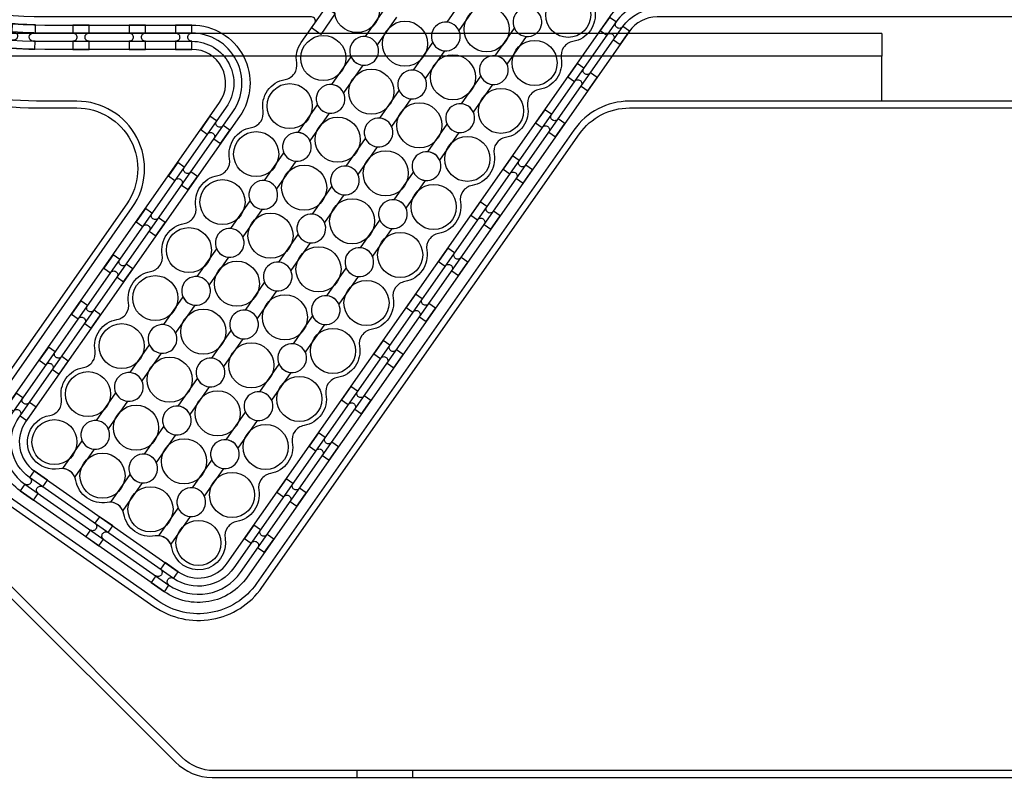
# Model space of a CAD drawing. Extents: x -63500 to 63500, y -63500 to 63500.
# Tile 8 of 256: x -38483 to -34115, y -8639 to -5268. Entities that reach past the tile are written whole.
import ezdxf

# ---------------------------------------------------------------- set-up
doc = ezdxf.new("R2010")
doc.units = 13
doc.header["$MEASUREMENT"] = 0
for name, color, linetype in [('1_Metal', 2, 'Continuous'), ('2_Electrodes', 5, 'Continuous'), ('3_Outline', 4, 'Continuous')]:
    doc.layers.add(name, color=color, linetype=linetype)

# ---------------------------------------------------------------- blocks, each defined once
blk = doc.blocks.new('*U198')
at = {"layer": '1_Metal'}
for points in [[(137.3, 193.7, -1), (140.1, 229.6, 0.000475), (142.9, 229.4), (145.6, 265.3, -0.013499), (66.1, 273.3), (61.5, 237.6, 0.000627), (65.3, 237.1, -1), (60.8, 201.4, -0.000627), (56.9, 201.9), (52.3, 166.2, 0.013498), (137.6, 157.5), (140.3, 193.5, -0.000475)], [(-23, 31.6), (-17.3, 67.2, -0.000725), (-22.1, 68, -1), (-16.2, 103.5, 0.000725), (-11.5, 102.7), (-5.7, 138.2, -0.013497), (-91.8, 154.6), (-99.5, 119.4, 0.000878), (-93.8, 118.2, -1), (-101.4, 83, -0.000877), (-107.2, 84.3), (-114.9, 49.1, 0.013496)], [(38.6, 59.1), (34, 23.4, 0.000987), (40.8, 22.5, -1), (36.4, -13.2, -0.000987), (29.4, -12.4), (24.9, -48.1, 0.013495), (121.7, -57.8), (124.4, -21.9, -0.000835), (118.5, -21.5, -1), (121.3, 14.4, 0.000835), (127, 14), (129.7, 49.9, -0.013497), (38.6, 59.1)], [(-122.5, 13.9), (-130.2, -21.2, 0.001088), (-122.5, -22.9, -1), (-130.1, -58.1, -0.001088), (-137.9, -56.4), (-145.6, -91.6, 0.013495), (-46.1, -110.5), (-40.3, -75, -0.000936), (-47.1, -73.9, -1), (-41.2, -38.3, 0.000936), (-34.6, -39.4), (-28.8, -3.9, -0.013496)], [(16.3, -192.1, -1), (11.9, -227.9, -0.001268), (1.9, -226.6), (-2.6, -262.3, 0.013494), (105.8, -273.3), (108.5, -237.4, -0.001116), (99.6, -236.7, -1), (102.5, -200.8, 0.001116), (111.1, -201.5), (113.8, -165.6, -0.013495), (11.1, -155.2), (6.5, -190.9, 0.001268)]]:
    blk.add_lwpolyline(points, format="xyb", close=True, dxfattribs=at)
blk = doc.blocks.new('*U200')
at = {"layer": '1_Metal', "color": 0, "linetype": 'ByBlock', "lineweight": -2, "transparency": 16777216}
for p, rotation in [((-415.8, 1200.9), 80.00000000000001), ((-537.3, 919.2), 70.00000000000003), ((-705.7, 662.9), 59.99999999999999), ((-916.2, 439.7), 50), ((-1162.2, 256.5), 40), ((-1436.2, 118.7), 30.00000000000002), ((-1730.1, 30.7), 19.99999999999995), ((-2034.7, -5), 9.999999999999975)]:
    blk.add_blockref('*U198', p, dxfattribs=dict(at, rotation=rotation))
blk.add_blockref('*U198', (-2340.9, 12.7), dxfattribs=at)

msp = doc.modelspace()

# ---------------------------------------------------------------- linework, layer by layer
for p, q in [((-34658, -5330), (-42679.6, -5330)), ((-34658, -5330), (-34658, -5430)), ((-34658, -5430), (-42208.6, -5430)), ((-34658, -5630), (-34658, -5430))]:
    msp.add_line(p, q)
for radius in [50000, 47500, 45000]:
    msp.add_circle((0, 0), radius)
at = {"layer": '1_Metal'}
for points in [[(-50000, 0, 1), (50000, 0), (51000, 0, -1), (-51000, 0)], [(-7776, -1040), (-8177.9, -1040), (-38372.4, -1040, 0.414214), (-40212.4, -2880), (-40212.4, -3380, 0.414214), (-38372.4, -5220), (-37139.4, -5220, 0.244698), (-37124.7, -5212.3), (-37083.3, -5241.2), (-37147.9, -5333.5), (-37188.9, -5304.8), (-37174.5, -5284.3, 0.606815), (-37189.3, -5256), (-38372.5, -5256, -0.414214), (-40248.5, -3380), (-40248.5, -2880, -0.414214), (-38372.5, -1004), (-8177.9, -1004), (-7776, -1004)], [(-35867, -5258), (-35908.3, -5317), (-35878.8, -5337.6, -0.414214), (-35853.7, -5333.2), (-35853.7, -5333.2, -0.414214), (-35849.3, -5358.3), (-35819.8, -5378.9), (-35778.5, -5319.9), (-35808, -5299.3, -0.414214), (-35833.1, -5303.7), (-35833.1, -5303.7, -0.414214), (-35837.5, -5278.6)], [(-38175.6, -5292), (-38247.6, -5292), (-38247.6, -5328, -0.414214), (-38229.6, -5346), (-38229.6, -5346, -0.414214), (-38247.6, -5364), (-38247.6, -5400), (-38175.6, -5400), (-38175.6, -5364, -0.414214), (-38193.6, -5346), (-38193.6, -5346, -0.414214), (-38175.6, -5328)], [(-37925.6, -5292), (-37997.6, -5292), (-37997.6, -5328, -0.414214), (-37979.6, -5346), (-37979.6, -5346, -0.414214), (-37997.6, -5364), (-37997.6, -5400), (-37925.6, -5400), (-37925.6, -5364, -0.414214), (-37943.6, -5346), (-37943.6, -5346, -0.414214), (-37925.6, -5328)], [(-37719.5, -5292), (-37791.5, -5292), (-37791.5, -5328, -0.414214), (-37773.5, -5346), (-37773.5, -5346, -0.414214), (-37791.5, -5364), (-37791.5, -5400), (-37719.5, -5400), (-37719.5, -5364, -0.414214), (-37737.5, -5346), (-37737.5, -5346, -0.414214), (-37719.5, -5328)], [(-36010.4, -5462.8), (-36051.7, -5521.8), (-36022.2, -5542.4, -0.414214), (-35997.1, -5538), (-35997.1, -5538, -0.414214), (-35992.7, -5563.1), (-35963.2, -5583.7), (-35921.9, -5524.7), (-35951.4, -5504.1, -0.414214), (-35976.5, -5508.5), (-35976.5, -5508.5, -0.414214), (-35980.9, -5483.4)], [(-36153.8, -5667.6), (-36195.1, -5726.5), (-36165.6, -5747.2, -0.414214), (-36140.5, -5742.8), (-36140.5, -5742.8, -0.414214), (-36136.1, -5767.8), (-36106.6, -5788.5), (-36065.3, -5729.5), (-36094.8, -5708.9, -0.414214), (-36119.8, -5713.3), (-36119.8, -5713.3, -0.414214), (-36124.3, -5688.2)], [(-37639.2, -5696.8), (-37680.4, -5755.8), (-37651, -5776.4, -0.414214), (-37625.9, -5772), (-37625.9, -5772, -0.414214), (-37621.5, -5797.1), (-37592, -5817.7), (-37550.7, -5758.7), (-37580.2, -5738.1, -0.414214), (-37605.2, -5742.5), (-37605.2, -5742.5, -0.414214), (-37609.7, -5717.4)], [(-36297.1, -5872.4), (-36338.4, -5931.3), (-36309, -5952, -0.414214), (-36283.9, -5947.6), (-36283.9, -5947.6, -0.414214), (-36279.5, -5972.6), (-36250, -5993.3), (-36208.7, -5934.3), (-36238.2, -5913.6, -0.414214), (-36263.2, -5918.1), (-36263.2, -5918.1, -0.414214), (-36267.7, -5893)], [(-37782.5, -5901.6), (-37823.8, -5960.6), (-37794.4, -5981.2, -0.414214), (-37769.3, -5976.8), (-37769.3, -5976.8, -0.414214), (-37764.9, -6001.9), (-37735.4, -6022.5), (-37694.1, -5963.5), (-37723.6, -5942.9, -0.414214), (-37748.6, -5947.3), (-37748.6, -5947.3, -0.414214), (-37753.1, -5922.2)], [(-37925.9, -6106.4), (-37967.2, -6165.3), (-37937.7, -6186, -0.414214), (-37912.7, -6181.6), (-37912.7, -6181.6, -0.414214), (-37908.3, -6206.6), (-37878.8, -6227.3), (-37837.5, -6168.3), (-37867, -6147.7, -0.414214), (-37892, -6152.1), (-37892, -6152.1, -0.414214), (-37896.5, -6127)], [(-36440.5, -6077.1), (-36481.8, -6136.1), (-36452.4, -6156.8, -0.414214), (-36427.3, -6152.3), (-36427.3, -6152.3, -0.414214), (-36422.9, -6177.4), (-36393.4, -6198.1), (-36352.1, -6139.1), (-36381.6, -6118.4, -0.414214), (-36406.6, -6122.9), (-36406.6, -6122.9, -0.414214), (-36411.1, -6097.8)], [(-36583.9, -6281.9), (-36625.2, -6340.9), (-36595.7, -6361.6, -0.414214), (-36570.7, -6357.1), (-36570.7, -6357.1, -0.414214), (-36566.3, -6382.2), (-36536.8, -6402.9), (-36495.5, -6343.9), (-36525, -6323.2, -0.414214), (-36550, -6327.6), (-36550, -6327.6, -0.414214), (-36554.4, -6302.6)], [(-38069.3, -6311.2), (-38110.6, -6370.1), (-38081.1, -6390.8, -0.414214), (-38056.1, -6386.4), (-38056.1, -6386.4, -0.414214), (-38051.7, -6411.4), (-38022.2, -6432.1), (-37980.9, -6373.1), (-38010.4, -6352.5, -0.414214), (-38035.4, -6356.9), (-38035.4, -6356.9, -0.414214), (-38039.8, -6331.8)], [(-36727.3, -6486.7), (-36768.6, -6545.7), (-36739.1, -6566.3, -0.414214), (-36714.1, -6561.9), (-36714.1, -6561.9, -0.414214), (-36709.7, -6587), (-36680.2, -6607.6), (-36638.9, -6548.7), (-36668.4, -6528, -0.414214), (-36693.4, -6532.4), (-36693.4, -6532.4, -0.414214), (-36697.8, -6507.4)], [(-38212.7, -6515.9), (-38254, -6574.9), (-38224.5, -6595.6, -0.414214), (-38199.5, -6591.2), (-38199.5, -6591.2, -0.414214), (-38195, -6616.2), (-38165.6, -6636.9), (-38124.3, -6577.9), (-38153.7, -6557.2, -0.414214), (-38178.8, -6561.7), (-38178.8, -6561.7, -0.414214), (-38183.2, -6536.6)], [(-38356.1, -6720.7), (-38397.4, -6779.7), (-38367.9, -6800.4, -0.414214), (-38342.9, -6795.9), (-38342.9, -6795.9, -0.414214), (-38338.4, -6821), (-38309, -6841.7), (-38267.7, -6782.7), (-38297.1, -6762, -0.414214), (-38322.2, -6766.5), (-38322.2, -6766.5, -0.414214), (-38326.6, -6741.4)], [(-36870.7, -6691.5), (-36912, -6750.5), (-36882.5, -6771.1, -0.414214), (-36857.5, -6766.7), (-36857.5, -6766.7, -0.414214), (-36853, -6791.8), (-36823.6, -6812.4), (-36782.3, -6753.5), (-36811.7, -6732.8, -0.414214), (-36836.8, -6737.2), (-36836.8, -6737.2, -0.414214), (-36841.2, -6712.2)], [(-37014.1, -6896.3), (-37055.4, -6955.3), (-37025.9, -6975.9, -0.414214), (-37000.9, -6971.5), (-37000.9, -6971.5, -0.414214), (-36996.4, -6996.6), (-36966.9, -7017.2), (-36925.7, -6958.2), (-36955.1, -6937.6, -0.414214), (-36980.2, -6942), (-36980.2, -6942, -0.414214), (-36984.6, -6916.9)], [(-38499.5, -6925.5), (-38540.8, -6984.5), (-38511.3, -7005.2, -0.414214), (-38486.3, -7000.7), (-38486.3, -7000.7, -0.414214), (-38481.8, -7025.8), (-38452.3, -7046.4), (-38411, -6987.5), (-38440.5, -6966.8, -0.414214), (-38465.6, -6971.2), (-38465.6, -6971.2, -0.414214), (-38470, -6946.2)], [(-37157.5, -7101.1), (-37198.8, -7160.1), (-37169.3, -7180.7, -0.414214), (-37144.3, -7176.3), (-37144.3, -7176.3, -0.414214), (-37139.8, -7201.4), (-37110.3, -7222), (-37069, -7163), (-37098.5, -7142.4, -0.414214), (-37123.6, -7146.8), (-37123.6, -7146.8, -0.414214), (-37128, -7121.7)], [(-38359.7, -7311.6), (-38418.7, -7270.3), (-38439.3, -7299.8, -0.414214), (-38434.9, -7324.9), (-38434.9, -7324.9, -0.414214), (-38460, -7329.3), (-38480.6, -7358.8), (-38421.6, -7400.1), (-38401, -7370.6, -0.414214), (-38405.4, -7345.6), (-38405.4, -7345.6, -0.414214), (-38380.4, -7341.1)], [(-37300.9, -7305.9), (-37342.2, -7364.8), (-37312.7, -7385.5, -0.414214), (-37287.6, -7381.1), (-37287.6, -7381.1, -0.414214), (-37283.2, -7406.1), (-37253.7, -7426.8), (-37212.4, -7367.8), (-37241.9, -7347.2, -0.414214), (-37267, -7351.6), (-37267, -7351.6, -0.414214), (-37271.4, -7326.5)], [(-38069.7, -7514.7), (-38128.7, -7473.4), (-38149.4, -7502.9, -0.414214), (-38144.9, -7528), (-38144.9, -7528, -0.414214), (-38170, -7532.4), (-38190.6, -7561.9), (-38131.7, -7603.2), (-38111, -7573.7, -0.414214), (-38115.4, -7548.6), (-38115.4, -7548.6, -0.414214), (-38090.4, -7544.2)], [(-37444.3, -7510.7), (-37485.6, -7569.6), (-37456.1, -7590.3, -0.414214), (-37431, -7585.9), (-37431, -7585.9, -0.414214), (-37426.6, -7610.9), (-37397.1, -7631.6), (-37355.8, -7572.6), (-37385.3, -7552, -0.414214), (-37410.4, -7556.4), (-37410.4, -7556.4, -0.414214), (-37414.8, -7531.3)], [(-37779.7, -7717.7), (-37838.7, -7676.4), (-37859.4, -7705.9, -0.414214), (-37855, -7731), (-37855, -7731, -0.414214), (-37880, -7735.4), (-37900.7, -7764.9), (-37841.7, -7806.2), (-37821, -7776.7, -0.414214), (-37825.5, -7751.6), (-37825.5, -7751.6, -0.414214), (-37800.4, -7747.2)]]:
    msp.add_lwpolyline(points, format="xyb", close=True, dxfattribs=at)
for points in [[(-29016.9, -5256), (-35655.6, -5256, 0.244698), (-35778.5, -5319.9), (-37474, -7741.4, -0.414214), (-37841.7, -7806.2), (-38480.6, -7358.8, -0.414214), (-38545.5, -6991.1), (-37596.6, -5636, 0.606815), (-37719.5, -5400), (-38104.5, -5400), (-38372.5, -5400, -0.414214), (-40392.5, -3380), (-40392.5, -2880, -0.414214), (-38372.5, -860), (-8177.9, -860)], [(-8177.9, -896), (-38372.4, -896, 0.414214), (-40356.4, -2880), (-40356.4, -3380, 0.414214), (-38372.4, -5364), (-37719.5, -5364, -0.606815), (-37567.1, -5656.7), (-38511.3, -7005.2), (-38516, -7011.8, 0.414214), (-38460, -7329.3), (-37821, -7776.7, 0.414214), (-37503.5, -7720.7), (-35808, -5299.3, -0.244698), (-35655.6, -5220), (-35519.1, -5220), (-29067.4, -5220, 0.606815)], [(-29067.4, -5184), (-35519.1, -5184), (-35655.6, -5184, 0.244698), (-35837.5, -5278.6), (-37533, -7700.1, -0.414214), (-37800.4, -7747.2), (-38439.3, -7299.8, -0.414214), (-38486.5, -7032.4), (-38481.8, -7025.8), (-37537.6, -5677.3, 0.606815), (-37719.5, -5328), (-38372.4, -5328, -0.414214), (-40320.4, -3380), (-40320.4, -2880, -0.414214), (-38372.4, -932), (-8177.9, -932)], [(-8177.9, -968), (-38372.5, -968, 0.414214), (-40284.5, -2880), (-40284.5, -3380, 0.414214), (-38372.5, -5292), (-38104.5, -5292), (-37719.5, -5292, -0.606815), (-37508.1, -5698), (-38457, -7053.1, 0.414214), (-38418.7, -7270.3), (-37779.7, -7717.7, 0.414214), (-37562.5, -7679.4), (-35867, -5258, -0.244698), (-35655.6, -5148), (-35269.1, -5148), (-29117.6, -5148, 0.606815)], [(-36811.5, -5257.4), (-36897.2, -5379.9, 1.734808), (-36960.6, -5470.4), (-37046.3, -5592.9, 1.734808), (-37109.7, -5683.4), (-37195.5, -5805.9, 1.734808), (-37258.8, -5896.4), (-37344.6, -6018.8, 1.734808), (-37408, -6109.4), (-37493.7, -6231.8, 1.734808), (-37557.1, -6322.3), (-37642.9, -6444.8, 1.734808), (-37706.2, -6535.3), (-37792, -6657.8, 1.734808), (-37855.4, -6748.3), (-37941.1, -6870.8, 1.734808), (-38004.5, -6961.3), (-38090.2, -7083.7, 1.734808), (-38153.6, -7174.2), (-38239.4, -7296.7, 0.339838), (-38308.4, -7260.7, -1), (-38350, -7024.4, 0.414214), (-38298.3, -6950.4, -0.414214), (-38200.9, -6811.4, 0.414214), (-38149.1, -6737.4, -0.414214), (-38051.8, -6598.4, 0.414214), (-38000, -6524.5, -0.414214), (-37902.7, -6385.4, 0.414214), (-37850.9, -6311.5, -0.414214), (-37753.5, -6172.5, 0.414214), (-37701.7, -6098.5, -0.414214), (-37604.4, -5959.5, 0.414214), (-37552.6, -5885.5, -0.414214), (-37455.3, -5746.5, 0.414214), (-37403.5, -5672.5, -0.414214), (-37306.1, -5533.5, 0.414214), (-37254.3, -5459.6, -0.198912), (-37234.5, -5369.9), (-37174.5, -5284.3), (-36972.9, -4996.3)], [(-36449.3, -5193.6), (-36535.1, -5316, 1.734808), (-36598.5, -5406.6), (-36684.2, -5529, 1.734808), (-36747.6, -5619.5), (-36833.4, -5742, 1.734808), (-36896.7, -5832.5), (-36982.5, -5955, 1.734808), (-37045.9, -6045.5), (-37131.6, -6168, 1.734808), (-37195, -6258.5), (-37280.7, -6380.9, 1.734808), (-37344.1, -6471.5), (-37429.9, -6593.9, 1.734808), (-37493.3, -6684.4), (-37579, -6806.9, 1.734808), (-37642.4, -6897.4), (-37728.1, -7019.9, 1.734808), (-37791.5, -7110.4), (-37877.3, -7232.9, 1.734808), (-37940.6, -7323.4), (-38026.4, -7445.8, 0.339838), (-38095.4, -7409.9, -0.414214), (-38234.4, -7312.5, 0.339838), (-38291.8, -7260), (-38206.1, -7137.5, 1.734808), (-38142.7, -7047), (-38056.9, -6924.6, 1.734808), (-37993.5, -6834), (-37907.8, -6711.6, 1.734808), (-37844.4, -6621.1), (-37758.7, -6498.6, 1.734808), (-37695.3, -6408.1), (-37609.5, -6285.6, 1.734808), (-37546.2, -6195.1), (-37460.4, -6072.6, 1.734808), (-37397, -5982.1), (-37311.3, -5859.7, 1.734808), (-37247.9, -5769.1), (-37162.1, -5646.7, 1.734808), (-37098.8, -5556.2), (-37013, -5433.7, 1.734808), (-36949.6, -5343.2), (-36863.9, -5220.7, 1.734808)], [(-36173, -5252.2, 1.734808), (-36236.4, -5342.7), (-36322.1, -5465.2, 1.734808), (-36385.5, -5555.7), (-36471.2, -5678.2, 1.734808), (-36534.6, -5768.7), (-36620.4, -5891.1, 1.734808), (-36683.8, -5981.7), (-36769.5, -6104.1, 1.734808), (-36832.9, -6194.6), (-36918.6, -6317.1, 1.734808), (-36982, -6407.6), (-37067.8, -6530.1, 1.734808), (-37131.1, -6620.6), (-37216.9, -6743.1, 1.734808), (-37280.3, -6833.6), (-37366, -6956, 1.734808), (-37429.4, -7046.5), (-37515.2, -7169, 1.734808), (-37578.5, -7259.5), (-37664.3, -7382, 1.734808), (-37727.7, -7472.5), (-37813.4, -7595, 0.339838), (-37882.4, -7559, -0.414214), (-38021.4, -7461.7, 0.339838), (-38078.8, -7409.1), (-37993.1, -7286.7, 1.734808), (-37929.7, -7196.2), (-37843.9, -7073.7, 1.734808), (-37780.6, -6983.2), (-37694.8, -6860.7, 1.734808), (-37631.4, -6770.2), (-37545.7, -6647.7, 1.734808), (-37482.3, -6557.2), (-37396.6, -6434.8, 1.734808), (-37333.2, -6344.2), (-37247.4, -6221.8, 1.734808), (-37184, -6131.3), (-37098.3, -6008.8, 1.734808), (-37034.9, -5918.3), (-36949.2, -5795.8, 1.734808), (-36885.8, -5705.3), (-36800, -5582.8, 1.734808), (-36736.7, -5492.3), (-36650.9, -5369.9, 1.734808), (-36587.5, -5279.3), (-36501.8, -5156.9, 1.734808)], [(-35931.7, -5226.3, -0.414214), (-36029, -5365.4, 0.414214), (-36080.8, -5439.3, -0.414214), (-36178.1, -5578.3, 0.414214), (-36229.9, -5652.3, -0.414214), (-36327.3, -5791.3, 0.414214), (-36379, -5865.3, -0.414214), (-36476.4, -6004.3, 0.414214), (-36528.2, -6078.3, -0.414214), (-36625.5, -6217.3, 0.414214), (-36677.3, -6291.2, -0.414214), (-36774.6, -6430.3, 0.414214), (-36826.4, -6504.2, -0.414214), (-36923.8, -6643.2, 0.414214), (-36975.6, -6717.2, -0.414214), (-37072.9, -6856.2, 0.414214), (-37124.7, -6930.2, -0.414214), (-37222, -7069.2, 0.414214), (-37273.8, -7143.2, -0.414214), (-37371.2, -7282.2, 0.414214), (-37423, -7356.1, -0.414214), (-37520.3, -7495.1, 0.414214), (-37572.1, -7569.1, -1), (-37808.4, -7610.8, 0.339838), (-37865.8, -7558.3), (-37780.1, -7435.8, 1.734808), (-37716.7, -7345.3), (-37631, -7222.8, 1.734808), (-37567.6, -7132.3), (-37481.8, -7009.8, 1.734808), (-37418.5, -6919.3), (-37332.7, -6796.9, 1.734808), (-37269.3, -6706.3), (-37183.6, -6583.9, 1.734808), (-37120.2, -6493.4), (-37034.4, -6370.9, 1.734808), (-36971.1, -6280.4), (-36885.3, -6157.9, 1.734808), (-36821.9, -6067.4), (-36736.2, -5944.9, 1.734808), (-36672.8, -5854.4), (-36587.1, -5732, 1.734808), (-36523.7, -5641.4), (-36437.9, -5519, 1.734808), (-36374.5, -5428.5), (-36288.8, -5306, 1.734808), (-36225.4, -5215.5)]]:
    msp.add_lwpolyline(points, format="xyb", dxfattribs=at)
for points in [[(-35833.1, -5303.7), (-35833.1, -5303.7)], [(-37605.2, -5742.5), (-37605.2, -5742.5)], [(-38439.3, -7299.8), (-38439.3, -7299.8)], [(-38434.9, -7324.9), (-38434.9, -7324.9)], [(-37825.5, -7751.6), (-37825.5, -7751.6)]]:
    msp.add_lwpolyline(points, close=True, dxfattribs=at)
at = {"layer": '2_Electrodes'}
msp.add_lwpolyline([(47500, 0, -1), (-47500, 0), (-51000, 0, 1), (51000, 0)], format="xyb", close=True, dxfattribs=at)
for points in [[(-29138.7, -5630), (-35778.4, -5630, 0.244698), (-36024.1, -5757.9), (-37433.1, -7770.1, -0.414214), (-37870.4, -7847.2), (-38509.3, -7399.8, -0.414214), (-38586.4, -6962.5), (-37983.9, -6102, 0.606815), (-38229.7, -5630), (-38372.5, -5630, -0.127017), (-39461.8, -5348.7, 0.127017), (-39534.4, -5330), (-39534.4, -5360, -0.127017), (-39476.3, -5375, 0.127017), (-38372.5, -5660), (-38229.7, -5660, -0.606815), (-38008.5, -6084.8), (-38611, -6945.3, 0.414214), (-38526.5, -7424.3), (-37887.6, -7871.7, 0.414214), (-37408.5, -7787.3), (-35999.6, -5775.1, -0.244698), (-35778.4, -5660), (-29138.7, -5660, -0.244698)], [(-38566.4, -7788.5), (-37792.3, -8562.6, 0.198912), (-37629.7, -8630), (-36739.6, -8630), (-36739.6, -8600), (-37621.2, -8600, -0.198912), (-37762.6, -8541.4), (-38536.7, -7767.3, 0.198912)], [(-7391.3, -8600), (-36987.8, -8600), (-36987.8, -8630), (-7391.3, -8630, 0.414214)]]:
    msp.add_lwpolyline(points, format="xyb", dxfattribs=at)
for centre in [(-36987, -5225.7), (-36049.8, -5247.2), (-36411.9, -5311), (-36774.1, -5374.9), (-37136.2, -5438.7), (-36199, -5460.2), (-36561.1, -5524), (-36923.2, -5587.9), (-37285.3, -5651.7), (-36348.1, -5673.1), (-36710.2, -5737), (-37072.3, -5800.8), (-37434.4, -5864.7), (-36497.2, -5886.1), (-36859.3, -5950), (-37221.4, -6013.8), (-37583.6, -6077.7), (-36646.4, -6099.1), (-37008.5, -6162.9), (-37370.6, -6226.8), (-37732.7, -6290.6), (-36795.5, -6312.1), (-37157.6, -6375.9), (-37519.7, -6439.8), (-37881.8, -6503.6), (-36944.6, -6525.1), (-37306.7, -6588.9), (-37668.8, -6652.8), (-38030.9, -6716.6), (-37093.7, -6738), (-37455.9, -6801.9), (-37818, -6865.7), (-38180.1, -6929.6), (-37242.9, -6951), (-37605, -7014.9), (-37967.1, -7078.7), (-38329.2, -7142.6), (-37392, -7164), (-37754.1, -7227.8), (-38116.2, -7291.7), (-37541.1, -7377), (-37903.2, -7440.8), (-37690.3, -7590)]:
    msp.add_circle(centre, 100, dxfattribs=at)
at = {"layer": '3_Outline'}
msp.add_lwpolyline([(47500, 0, -1), (-47500, 0), (-51000, 0, 1), (51000, 0)], format="xyb", close=True, dxfattribs=at)
for points in [[(-29138.7, -5630), (-35778.4, -5630, 0.244698), (-36024.1, -5757.9), (-37433.1, -7770.1, -0.414214), (-37870.4, -7847.2), (-38509.3, -7399.8, -0.414214), (-38586.4, -6962.5), (-37983.9, -6102, 0.606815), (-38229.7, -5630), (-38372.5, -5630, -0.127017), (-39461.8, -5348.7, 0.127017), (-39534.4, -5330), (-39534.4, -5360, -0.127017), (-39476.3, -5375, 0.127017), (-38372.5, -5660), (-38229.7, -5660, -0.606815), (-38008.5, -6084.8), (-38611, -6945.3, 0.414214), (-38526.5, -7424.3), (-37887.6, -7871.7, 0.414214), (-37408.5, -7787.3), (-35999.6, -5775.1, -0.244698), (-35778.4, -5660), (-29138.7, -5660, -0.244698)], [(-38566.4, -7788.5), (-37792.3, -8562.6, 0.198912), (-37629.7, -8630), (-36739.6, -8630), (-36739.6, -8600), (-37621.2, -8600, -0.198912), (-37762.6, -8541.4), (-38536.7, -7767.3, 0.198912)], [(-7391.3, -8600), (-36987.8, -8600), (-36987.8, -8630), (-7391.3, -8630, 0.414214)]]:
    msp.add_lwpolyline(points, format="xyb", dxfattribs=at)

# ---------------------------------------------------------------- block references
at = {"layer": '1_Metal', "rotation": 283}
msp.add_blockref('*U200', (-39612.1, -5807.4), dxfattribs=at)

doc.saveas('drawing.dxf')
